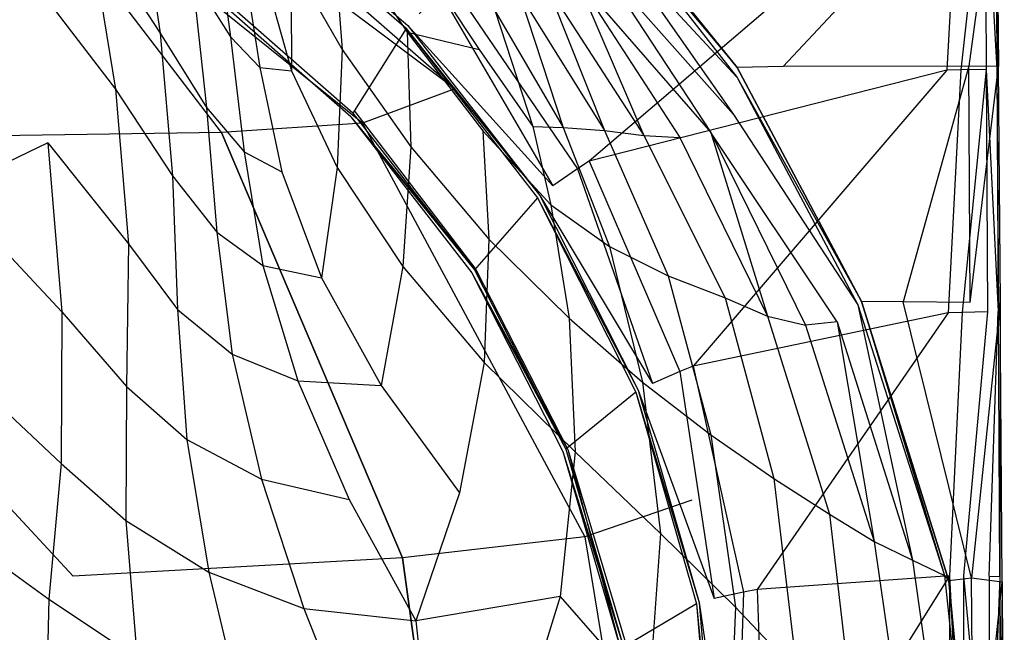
# Model space of a CAD drawing. Extents: x 0 to 0.36, y -0.56 to 0.
# Tile 11 of 24: x 0.227 to 0.36, y -0.304 to -0.221. Entities that reach past the tile are written whole.
import ezdxf

# ---------------------------------------------------------------- set-up
doc = ezdxf.new("R2010")
doc.units = 0
doc.layers.add('L0_WC_N_566010__0___REPLACEMTFO', color=7, linetype='CONTINUOUS')

msp = doc.modelspace()

# ---------------------------------------------------------------- linework, layer by layer
at = {"layer": 'L0_WC_N_566010__0___REPLACEMTFO', "color": 8}
for points, invisible_edges in [([(0.285907, -0.230606, 0.269248), (0.239021, -0.189727, 0.265592), (0.234331, -0.192012, 0.248522), (0.285907, -0.230606, 0.269248)], 14), ([(0.234331, -0.192012, 0.248522), (0.221685, -0.193681, 0.233944), (0.273474, -0.235253, 0.240086), (0.234331, -0.192012, 0.248522)], 14), ([(0.285907, -0.230606, 0.269248), (0.234331, -0.192012, 0.248522), (0.273474, -0.235253, 0.240086), (0.285907, -0.230606, 0.269248)], 14), ([(0.25446, -0.236485, 0.212527), (0.221685, -0.193681, 0.233944), (0.221688, -0.236972, 0.192551), (0.25446, -0.236485, 0.212527)], 14), ([(0.273474, -0.235253, 0.240086), (0.221685, -0.193681, 0.233944), (0.25446, -0.236485, 0.212527), (0.273474, -0.235253, 0.240086)], 14), ([(0.304025, -0.240383, 0.354705), (0.352002, -0.199424, 0.354705), (0.285286, -0.216292, 0.354705), (0.304025, -0.240383, 0.354705)], 13), ([(0.352002, -0.199424, 0.354705), (0.304025, -0.240383, 0.354705), (0.352204, -0.228084, 0.354705), (0.352002, -0.199424, 0.354705)], 14), ([(0.352204, -0.228084, 0.354705), (0.353893, -0.199409, 0.354705), (0.352002, -0.199424, 0.354705), (0.352204, -0.228084, 0.354705)], 13), ([(0.353893, -0.199409, 0.354705), (0.352204, -0.228084, 0.354705), (0.354095, -0.228071, 0.354705), (0.353893, -0.199409, 0.354705)], 14), ([(0.354095, -0.228071, 0.354705), (0.357324, -0.199433, 0.353282), (0.353893, -0.199409, 0.354705), (0.354095, -0.228071, 0.354705)], 13), ([(0.357324, -0.199433, 0.353282), (0.354095, -0.228071, 0.354705), (0.357527, -0.228025, 0.353282), (0.357324, -0.199433, 0.353282)], 14), ([(0.358914, -0.200347, 0.310791), (0.355172, -0.22757, 0.310534), (0.355049, -0.201016, 0.310554), (0.358914, -0.200347, 0.310791)], 14), ([(0.359162, -0.227619, 0.310746), (0.355172, -0.22757, 0.310534), (0.358914, -0.200347, 0.310791), (0.359162, -0.227619, 0.310746)], 14), ([(0.358963, -0.227992, 0.349846), (0.357324, -0.199433, 0.353282), (0.357527, -0.228025, 0.353282), (0.358963, -0.227992, 0.349846)], 13), ([(0.357324, -0.199433, 0.353282), (0.358963, -0.227992, 0.349846), (0.358756, -0.199473, 0.349846), (0.357324, -0.199433, 0.353282)], 14), ([(0.35898, -0.227961, 0.346608), (0.358756, -0.199473, 0.349846), (0.358963, -0.227992, 0.349846), (0.35898, -0.227961, 0.346608)], 13), ([(0.358756, -0.199473, 0.349846), (0.35898, -0.227961, 0.346608), (0.358769, -0.199545, 0.346609), (0.358756, -0.199473, 0.349846)], 14), ([(0.358769, -0.199545, 0.346609), (0.35898, -0.227961, 0.346608), (0.359144, -0.227655, 0.314694), (0.358769, -0.199545, 0.346609)], 14), ([(0.358769, -0.199545, 0.346609), (0.359144, -0.227655, 0.314694), (0.358899, -0.200259, 0.314735), (0.358769, -0.199545, 0.346609)], 14), ([(0.359162, -0.227619, 0.310746), (0.358899, -0.200259, 0.314735), (0.359144, -0.227655, 0.314694), (0.359162, -0.227619, 0.310746)], 13), ([(0.358899, -0.200259, 0.314735), (0.359162, -0.227619, 0.310746), (0.358914, -0.200347, 0.310791), (0.358899, -0.200259, 0.314735)], 14), ([(0.355049, -0.201016, 0.310554), (0.33017, -0.227615, 0.31025), (0.314892, -0.207363, 0.310591), (0.355049, -0.201016, 0.310554)], 14), ([(0.355172, -0.22757, 0.310534), (0.33017, -0.227615, 0.31025), (0.355049, -0.201016, 0.310554), (0.355172, -0.22757, 0.310534)], 14), ([(0.243158, -0.202345, 0.045555), (0.246173, -0.223102, 0.053877), (0.236459, -0.208127, 0.03373), (0.243158, -0.202345, 0.045555)], 14), ([(0.243158, -0.202345, 0.045555), (0.250475, -0.21538, 0.065673), (0.246173, -0.223102, 0.053877), (0.243158, -0.202345, 0.045555)], 14), ([(0.257861, -0.203895, 0.346642), (0.252367, -0.216533, 0.267442), (0.272164, -0.233893, 0.269285), (0.257861, -0.203895, 0.346642)], 14), ([(0.279329, -0.222497, 0.346693), (0.258051, -0.203454, 0.349428), (0.257861, -0.203895, 0.346642), (0.279329, -0.222497, 0.346693)], 13), ([(0.279329, -0.222497, 0.346693), (0.257861, -0.203895, 0.346642), (0.272164, -0.233893, 0.269285), (0.279329, -0.222497, 0.346693)], 14), ([(0.258051, -0.203454, 0.349428), (0.279329, -0.222497, 0.346693), (0.279572, -0.222106, 0.349424), (0.258051, -0.203454, 0.349428)], 14), ([(0.281075, -0.220504, 0.353159), (0.258051, -0.203454, 0.349428), (0.279572, -0.222106, 0.349424), (0.281075, -0.220504, 0.353159)], 13), ([(0.236459, -0.208127, 0.03373), (0.240168, -0.230645, 0.041282), (0.227039, -0.213533, 0.021742), (0.236459, -0.208127, 0.03373)], 14), ([(0.236459, -0.208127, 0.03373), (0.246173, -0.223102, 0.053877), (0.240168, -0.230645, 0.041282), (0.236459, -0.208127, 0.03373)], 14), ([(0.25345, -0.20742, 0.076746), (0.255642, -0.223616, 0.08672), (0.250475, -0.21538, 0.065673), (0.25345, -0.20742, 0.076746)], 14), ([(0.25345, -0.20742, 0.076746), (0.257379, -0.213645, 0.097098), (0.255642, -0.223616, 0.08672), (0.25345, -0.20742, 0.076746)], 14), ([(0.269416, -0.207971, 0.166128), (0.270703, -0.225337, 0.154148), (0.263808, -0.21327, 0.140699), (0.269416, -0.207971, 0.166128)], 14), ([(0.269416, -0.207971, 0.166128), (0.279463, -0.223003, 0.177999), (0.270703, -0.225337, 0.154148), (0.269416, -0.207971, 0.166128)], 14), ([(0.269416, -0.207971, 0.166128), (0.27863, -0.209325, 0.191755), (0.279463, -0.223003, 0.177999), (0.269416, -0.207971, 0.166128)], 14), ([(0.323964, -0.227726, 0.310023), (0.308329, -0.208384, 0.310492), (0.314892, -0.207363, 0.310591), (0.323964, -0.227726, 0.310023)], 14), ([(0.33017, -0.227615, 0.31025), (0.323964, -0.227726, 0.310023), (0.314892, -0.207363, 0.310591), (0.33017, -0.227615, 0.31025)], 14), ([(0.27863, -0.209325, 0.191755), (0.289167, -0.225309, 0.198267), (0.279463, -0.223003, 0.177999), (0.27863, -0.209325, 0.191755)], 14), ([(0.27863, -0.209325, 0.191755), (0.291352, -0.220177, 0.211577), (0.289167, -0.225309, 0.198267), (0.27863, -0.209325, 0.191755)], 14), ([(0.308185, -0.208905, 0.307274), (0.32398, -0.229107, 0.306467), (0.307834, -0.211728, 0.292475), (0.308185, -0.208905, 0.307274)], 14), ([(0.308329, -0.208384, 0.310492), (0.323964, -0.227726, 0.310023), (0.308185, -0.208905, 0.307274), (0.308329, -0.208384, 0.310492)], 14), ([(0.308185, -0.208905, 0.307274), (0.323964, -0.227726, 0.310023), (0.32398, -0.229107, 0.306467), (0.308185, -0.208905, 0.307274)], 14), ([(0.307834, -0.211728, 0.292475), (0.323456, -0.234069, 0.291199), (0.305642, -0.213995, 0.276669), (0.307834, -0.211728, 0.292475)], 14), ([(0.307834, -0.211728, 0.292475), (0.32398, -0.229107, 0.306467), (0.323456, -0.234069, 0.291199), (0.307834, -0.211728, 0.292475)], 14), ([(0.231021, -0.237905, 0.028452), (0.217628, -0.244329, 0.016502), (0.227039, -0.213533, 0.021742), (0.231021, -0.237905, 0.028452)], 14), ([(0.227039, -0.213533, 0.021742), (0.240168, -0.230645, 0.041282), (0.231021, -0.237905, 0.028452), (0.227039, -0.213533, 0.021742)], 14), ([(0.257379, -0.213645, 0.097098), (0.259616, -0.227728, 0.10826), (0.255642, -0.223616, 0.08672), (0.257379, -0.213645, 0.097098)], 14), ([(0.257379, -0.213645, 0.097098), (0.26033, -0.215495, 0.118153), (0.259616, -0.227728, 0.10826), (0.257379, -0.213645, 0.097098)], 14), ([(0.263808, -0.21327, 0.140699), (0.263885, -0.228211, 0.130591), (0.26033, -0.215495, 0.118153), (0.263808, -0.21327, 0.140699)], 14), ([(0.263808, -0.21327, 0.140699), (0.270703, -0.225337, 0.154148), (0.263885, -0.228211, 0.130591), (0.263808, -0.21327, 0.140699)], 14), ([(0.305642, -0.213995, 0.276669), (0.320419, -0.236495, 0.274854), (0.302198, -0.215583, 0.260303), (0.305642, -0.213995, 0.276669)], 14), ([(0.305642, -0.213995, 0.276669), (0.323456, -0.234069, 0.291199), (0.320419, -0.236495, 0.274854), (0.305642, -0.213995, 0.276669)], 14), ([(0.250475, -0.21538, 0.065673), (0.252417, -0.233121, 0.075852), (0.246173, -0.223102, 0.053877), (0.250475, -0.21538, 0.065673)], 14), ([(0.250475, -0.21538, 0.065673), (0.255642, -0.223616, 0.08672), (0.252417, -0.233121, 0.075852), (0.250475, -0.21538, 0.065673)], 14), ([(0.252136, -0.217065, 0.264107), (0.252846, -0.215765, 0.259758), (0.272429, -0.233655, 0.261493), (0.252136, -0.217065, 0.264107)], 14), ([(0.26033, -0.215495, 0.118153), (0.263885, -0.228211, 0.130591), (0.259616, -0.227728, 0.10826), (0.26033, -0.215495, 0.118153)], 14), ([(0.302424, -0.241414, 0.354705), (0.285286, -0.216292, 0.354705), (0.283913, -0.217616, 0.354705), (0.302424, -0.241414, 0.354705)], 13), ([(0.285286, -0.216292, 0.354705), (0.302424, -0.241414, 0.354705), (0.304025, -0.240383, 0.354705), (0.285286, -0.216292, 0.354705)], 14), ([(0.302198, -0.215583, 0.260303), (0.311356, -0.236902, 0.241715), (0.29832, -0.216705, 0.243628), (0.302198, -0.215583, 0.260303)], 14), ([(0.302198, -0.215583, 0.260303), (0.320419, -0.236495, 0.274854), (0.316234, -0.237186, 0.258251), (0.302198, -0.215583, 0.260303)], 14), ([(0.302198, -0.215583, 0.260303), (0.316234, -0.237186, 0.258251), (0.311356, -0.236902, 0.241715), (0.302198, -0.215583, 0.260303)], 14), ([(0.252367, -0.216533, 0.267442), (0.252136, -0.217065, 0.264107), (0.271862, -0.234373, 0.266025), (0.252367, -0.216533, 0.267442)], 14), ([(0.271862, -0.234373, 0.266025), (0.252136, -0.217065, 0.264107), (0.272429, -0.233655, 0.261493), (0.271862, -0.234373, 0.266025)], 14), ([(0.272164, -0.233893, 0.269285), (0.252367, -0.216533, 0.267442), (0.271862, -0.234373, 0.266025), (0.272164, -0.233893, 0.269285)], 14), ([(0.2991, -0.243702, 0.353157), (0.283913, -0.217616, 0.354705), (0.281075, -0.220504, 0.353159), (0.2991, -0.243702, 0.353157)], 13), ([(0.283913, -0.217616, 0.354705), (0.2991, -0.243702, 0.353157), (0.302424, -0.241414, 0.354705), (0.283913, -0.217616, 0.354705)], 14), ([(0.29832, -0.216705, 0.243628), (0.30608, -0.236229, 0.225835), (0.294616, -0.217872, 0.227123), (0.29832, -0.216705, 0.243628)], 14), ([(0.29832, -0.216705, 0.243628), (0.311356, -0.236902, 0.241715), (0.30608, -0.236229, 0.225835), (0.29832, -0.216705, 0.243628)], 14), ([(0.294616, -0.217872, 0.227123), (0.300513, -0.235837, 0.211969), (0.291352, -0.220177, 0.211577), (0.294616, -0.217872, 0.227123)], 14), ([(0.294616, -0.217872, 0.227123), (0.30608, -0.236229, 0.225835), (0.300513, -0.235837, 0.211969), (0.294616, -0.217872, 0.227123)], 14), ([(0.291352, -0.220177, 0.211577), (0.296421, -0.235692, 0.202306), (0.289167, -0.225309, 0.198267), (0.291352, -0.220177, 0.211577)], 14), ([(0.291352, -0.220177, 0.211577), (0.300513, -0.235837, 0.211969), (0.296421, -0.235692, 0.202306), (0.291352, -0.220177, 0.211577)], 14), ([(0.279572, -0.222106, 0.349424), (0.2991, -0.243702, 0.353157), (0.281075, -0.220504, 0.353159), (0.279572, -0.222106, 0.349424)], 14), ([(0.279329, -0.222497, 0.346693), (0.272164, -0.233893, 0.269285), (0.297059, -0.245313, 0.346755), (0.279329, -0.222497, 0.346693)], 14), ([(0.279329, -0.222497, 0.346693), (0.297344, -0.244981, 0.349419), (0.279572, -0.222106, 0.349424), (0.279329, -0.222497, 0.346693)], 14), ([(0.297344, -0.244981, 0.349419), (0.279329, -0.222497, 0.346693), (0.297059, -0.245313, 0.346755), (0.297344, -0.244981, 0.349419)], 13), ([(0.2991, -0.243702, 0.353157), (0.279572, -0.222106, 0.349424), (0.297344, -0.244981, 0.349419), (0.2991, -0.243702, 0.353157)], 13), ([(0.246173, -0.223102, 0.053877), (0.247862, -0.242365, 0.064317), (0.240168, -0.230645, 0.041282), (0.246173, -0.223102, 0.053877)], 14), ([(0.246173, -0.223102, 0.053877), (0.252417, -0.233121, 0.075852), (0.247862, -0.242365, 0.064317), (0.246173, -0.223102, 0.053877)], 14), ([(0.255642, -0.223616, 0.08672), (0.257484, -0.239109, 0.098164), (0.252417, -0.233121, 0.075852), (0.255642, -0.223616, 0.08672)], 14), ([(0.255642, -0.223616, 0.08672), (0.259616, -0.227728, 0.10826), (0.257484, -0.239109, 0.098164), (0.255642, -0.223616, 0.08672)], 14), ([(0.279463, -0.223003, 0.177999), (0.279972, -0.238451, 0.166636), (0.270703, -0.225337, 0.154148), (0.279463, -0.223003, 0.177999)], 14), ([(0.279463, -0.223003, 0.177999), (0.289167, -0.225309, 0.198267), (0.289659, -0.236298, 0.187772), (0.279463, -0.223003, 0.177999)], 14), ([(0.279463, -0.223003, 0.177999), (0.289659, -0.236298, 0.187772), (0.279972, -0.238451, 0.166636), (0.279463, -0.223003, 0.177999)], 14), ([(0.270703, -0.225337, 0.154148), (0.270057, -0.241243, 0.143751), (0.263885, -0.228211, 0.130591), (0.270703, -0.225337, 0.154148)], 14), ([(0.270703, -0.225337, 0.154148), (0.279972, -0.238451, 0.166636), (0.270057, -0.241243, 0.143751), (0.270703, -0.225337, 0.154148)], 14), ([(0.289167, -0.225309, 0.198267), (0.296421, -0.235692, 0.202306), (0.289659, -0.236298, 0.187772), (0.289167, -0.225309, 0.198267)], 14), ([(0.259616, -0.227728, 0.10826), (0.262576, -0.241798, 0.120801), (0.257484, -0.239109, 0.098164), (0.259616, -0.227728, 0.10826)], 14), ([(0.259616, -0.227728, 0.10826), (0.263885, -0.228211, 0.130591), (0.262576, -0.241798, 0.120801), (0.259616, -0.227728, 0.10826)], 14), ([(0.263885, -0.228211, 0.130591), (0.270057, -0.241243, 0.143751), (0.262576, -0.241798, 0.120801), (0.263885, -0.228211, 0.130591)], 14), ([(0.318011, -0.267993, 0.354705), (0.352204, -0.228084, 0.354705), (0.304025, -0.240383, 0.354705), (0.318011, -0.267993, 0.354705)], 13), ([(0.352204, -0.228084, 0.354705), (0.318011, -0.267993, 0.354705), (0.352394, -0.260784, 0.354705), (0.352204, -0.228084, 0.354705)], 14), ([(0.340719, -0.259273, 0.309868), (0.323964, -0.227726, 0.310023), (0.33017, -0.227615, 0.31025), (0.340719, -0.259273, 0.309868)], 14), ([(0.323964, -0.227726, 0.310023), (0.340719, -0.259273, 0.309868), (0.32398, -0.229107, 0.306467), (0.323964, -0.227726, 0.310023)], 14), ([(0.355172, -0.22757, 0.310534), (0.346325, -0.259321, 0.310192), (0.33017, -0.227615, 0.31025), (0.355172, -0.22757, 0.310534)], 14), ([(0.346325, -0.259321, 0.310192), (0.340719, -0.259273, 0.309868), (0.33017, -0.227615, 0.31025), (0.346325, -0.259321, 0.310192)], 14), ([(0.355343, -0.259426, 0.310508), (0.346325, -0.259321, 0.310192), (0.355172, -0.22757, 0.310534), (0.355343, -0.259426, 0.310508)], 14), ([(0.352394, -0.260784, 0.354705), (0.354095, -0.228071, 0.354705), (0.352204, -0.228084, 0.354705), (0.352394, -0.260784, 0.354705)], 13), ([(0.354095, -0.228071, 0.354705), (0.352394, -0.260784, 0.354705), (0.354286, -0.260773, 0.354705), (0.354095, -0.228071, 0.354705)], 14), ([(0.354286, -0.260773, 0.354705), (0.357527, -0.228025, 0.353282), (0.354095, -0.228071, 0.354705), (0.354286, -0.260773, 0.354705)], 13), ([(0.357527, -0.228025, 0.353282), (0.354286, -0.260773, 0.354705), (0.357719, -0.26069, 0.353282), (0.357527, -0.228025, 0.353282)], 14), ([(0.359162, -0.227619, 0.310746), (0.355343, -0.259426, 0.310508), (0.355172, -0.22757, 0.310534), (0.359162, -0.227619, 0.310746)], 13), ([(0.355343, -0.259426, 0.310508), (0.359162, -0.227619, 0.310746), (0.359394, -0.259455, 0.310704), (0.355343, -0.259426, 0.310508)], 14), ([(0.357527, -0.228025, 0.353282), (0.359161, -0.260619, 0.349846), (0.358963, -0.227992, 0.349846), (0.357527, -0.228025, 0.353282)], 14), ([(0.359161, -0.260619, 0.349846), (0.357527, -0.228025, 0.353282), (0.357719, -0.26069, 0.353282), (0.359161, -0.260619, 0.349846)], 13), ([(0.358963, -0.227992, 0.349846), (0.359182, -0.26052, 0.34661), (0.35898, -0.227961, 0.346608), (0.358963, -0.227992, 0.349846)], 14), ([(0.359182, -0.26052, 0.34661), (0.358963, -0.227992, 0.349846), (0.359161, -0.260619, 0.349846), (0.359182, -0.26052, 0.34661)], 13), ([(0.359144, -0.227655, 0.314694), (0.35898, -0.227961, 0.346608), (0.359393, -0.259551, 0.314684), (0.359144, -0.227655, 0.314694)], 14), ([(0.35898, -0.227961, 0.346608), (0.359182, -0.26052, 0.34661), (0.359393, -0.259551, 0.314684), (0.35898, -0.227961, 0.346608)], 14), ([(0.359144, -0.227655, 0.314694), (0.359394, -0.259455, 0.310704), (0.359162, -0.227619, 0.310746), (0.359144, -0.227655, 0.314694)], 14), ([(0.359394, -0.259455, 0.310704), (0.359144, -0.227655, 0.314694), (0.359393, -0.259551, 0.314684), (0.359394, -0.259455, 0.310704)], 13), ([(0.32398, -0.229107, 0.306467), (0.340203, -0.259746, 0.306291), (0.323456, -0.234069, 0.291199), (0.32398, -0.229107, 0.306467)], 14), ([(0.32398, -0.229107, 0.306467), (0.340719, -0.259273, 0.309868), (0.340203, -0.259746, 0.306291), (0.32398, -0.229107, 0.306467)], 14), ([(0.240168, -0.230645, 0.041282), (0.2419, -0.251529, 0.051939), (0.231021, -0.237905, 0.028452), (0.240168, -0.230645, 0.041282)], 14), ([(0.240168, -0.230645, 0.041282), (0.247862, -0.242365, 0.064317), (0.2419, -0.251529, 0.051939), (0.240168, -0.230645, 0.041282)], 14), ([(0.285907, -0.230606, 0.269248), (0.273474, -0.235253, 0.240086), (0.317869, -0.286031, 0.274205), (0.285907, -0.230606, 0.269248)], 14), ([(0.252417, -0.233121, 0.075852), (0.253817, -0.249918, 0.087762), (0.247862, -0.242365, 0.064317), (0.252417, -0.233121, 0.075852)], 14), ([(0.252417, -0.233121, 0.075852), (0.257484, -0.239109, 0.098164), (0.253817, -0.249918, 0.087762), (0.252417, -0.233121, 0.075852)], 14), ([(0.272429, -0.233655, 0.261493), (0.288737, -0.254977, 0.26356), (0.271862, -0.234373, 0.266025), (0.272429, -0.233655, 0.261493)], 14), ([(0.271862, -0.234373, 0.266025), (0.28855, -0.25501, 0.271416), (0.272164, -0.233893, 0.269285), (0.271862, -0.234373, 0.266025)], 14), ([(0.28855, -0.25501, 0.271416), (0.271862, -0.234373, 0.266025), (0.288192, -0.255418, 0.268243), (0.28855, -0.25501, 0.271416)], 13), ([(0.271862, -0.234373, 0.266025), (0.288737, -0.254977, 0.26356), (0.288192, -0.255418, 0.268243), (0.271862, -0.234373, 0.266025)], 14), ([(0.272164, -0.233893, 0.269285), (0.28855, -0.25501, 0.271416), (0.297059, -0.245313, 0.346755), (0.272164, -0.233893, 0.269285)], 14), ([(0.337422, -0.262035, 0.290105), (0.320419, -0.236495, 0.274854), (0.323456, -0.234069, 0.291199), (0.337422, -0.262035, 0.290105)], 14), ([(0.323456, -0.234069, 0.291199), (0.340203, -0.259746, 0.306291), (0.337422, -0.262035, 0.290105), (0.323456, -0.234069, 0.291199)], 14), ([(0.273474, -0.235253, 0.240086), (0.25446, -0.236485, 0.212527), (0.303418, -0.290973, 0.23538), (0.273474, -0.235253, 0.240086)], 14), ([(0.273474, -0.235253, 0.240086), (0.303418, -0.290973, 0.23538), (0.317869, -0.286031, 0.274205), (0.273474, -0.235253, 0.240086)], 14), ([(0.296421, -0.235692, 0.202306), (0.298834, -0.24624, 0.19701), (0.289659, -0.236298, 0.187772), (0.296421, -0.235692, 0.202306)], 14), ([(0.296421, -0.235692, 0.202306), (0.300513, -0.235837, 0.211969), (0.298834, -0.24624, 0.19701), (0.296421, -0.235692, 0.202306)], 14), ([(0.300513, -0.235837, 0.211969), (0.306762, -0.251855, 0.208632), (0.298834, -0.24624, 0.19701), (0.300513, -0.235837, 0.211969)], 14), ([(0.300513, -0.235837, 0.211969), (0.30608, -0.236229, 0.225835), (0.306762, -0.251855, 0.208632), (0.300513, -0.235837, 0.211969)], 14), ([(0.30608, -0.236229, 0.225835), (0.311356, -0.236902, 0.241715), (0.314666, -0.2558, 0.22286), (0.30608, -0.236229, 0.225835)], 14), ([(0.30608, -0.236229, 0.225835), (0.314666, -0.2558, 0.22286), (0.306762, -0.251855, 0.208632), (0.30608, -0.236229, 0.225835)], 14), ([(0.179983, -0.237766, 0.186256), (0.234474, -0.296277, 0.174168), (0.221688, -0.236972, 0.192551), (0.179983, -0.237766, 0.186256)], 14), ([(0.25446, -0.236485, 0.212527), (0.221688, -0.236972, 0.192551), (0.234474, -0.296277, 0.174168), (0.25446, -0.236485, 0.212527)], 14), ([(0.278832, -0.293802, 0.198883), (0.25446, -0.236485, 0.212527), (0.234474, -0.296277, 0.174168), (0.278832, -0.293802, 0.198883)], 14), ([(0.25446, -0.236485, 0.212527), (0.278832, -0.293802, 0.198883), (0.303418, -0.290973, 0.23538), (0.25446, -0.236485, 0.212527)], 14), ([(0.289659, -0.236298, 0.187772), (0.290498, -0.250875, 0.178229), (0.279972, -0.238451, 0.166636), (0.289659, -0.236298, 0.187772)], 14), ([(0.289659, -0.236298, 0.187772), (0.298834, -0.24624, 0.19701), (0.290498, -0.250875, 0.178229), (0.289659, -0.236298, 0.187772)], 14), ([(0.311356, -0.236902, 0.241715), (0.322345, -0.25878, 0.238934), (0.314666, -0.2558, 0.22286), (0.311356, -0.236902, 0.241715)], 14), ([(0.311356, -0.236902, 0.241715), (0.316234, -0.237186, 0.258251), (0.322345, -0.25878, 0.238934), (0.311356, -0.236902, 0.241715)], 14), ([(0.320419, -0.236495, 0.274854), (0.328039, -0.26127, 0.255842), (0.316234, -0.237186, 0.258251), (0.320419, -0.236495, 0.274854)], 14), ([(0.316234, -0.237186, 0.258251), (0.328039, -0.26127, 0.255842), (0.322345, -0.25878, 0.238934), (0.316234, -0.237186, 0.258251)], 14), ([(0.320419, -0.236495, 0.274854), (0.333157, -0.262467, 0.272994), (0.328039, -0.26127, 0.255842), (0.320419, -0.236495, 0.274854)], 14), ([(0.320419, -0.236495, 0.274854), (0.337422, -0.262035, 0.290105), (0.333157, -0.262467, 0.272994), (0.320419, -0.236495, 0.274854)], 13), ([(0.234474, -0.296277, 0.174168), (0.179983, -0.237766, 0.186256), (0.179983, -0.297314, 0.165943), (0.234474, -0.296277, 0.174168)], 13), ([(0.231021, -0.237905, 0.028452), (0.232923, -0.260683, 0.038862), (0.217628, -0.244329, 0.016502), (0.231021, -0.237905, 0.028452)], 14), ([(0.231021, -0.237905, 0.028452), (0.2419, -0.251529, 0.051939), (0.232923, -0.260683, 0.038862), (0.231021, -0.237905, 0.028452)], 14), ([(0.279972, -0.238451, 0.166636), (0.278911, -0.254552, 0.156802), (0.270057, -0.241243, 0.143751), (0.279972, -0.238451, 0.166636)], 14), ([(0.279972, -0.238451, 0.166636), (0.290498, -0.250875, 0.178229), (0.278911, -0.254552, 0.156802), (0.279972, -0.238451, 0.166636)], 14), ([(0.257484, -0.239109, 0.098164), (0.260011, -0.254421, 0.111087), (0.253817, -0.249918, 0.087762), (0.257484, -0.239109, 0.098164)], 14), ([(0.257484, -0.239109, 0.098164), (0.262576, -0.241798, 0.120801), (0.260011, -0.254421, 0.111087), (0.257484, -0.239109, 0.098164)], 14), ([(0.270057, -0.241243, 0.143751), (0.267917, -0.256083, 0.134264), (0.262576, -0.241798, 0.120801), (0.270057, -0.241243, 0.143751)], 14), ([(0.270057, -0.241243, 0.143751), (0.278911, -0.254552, 0.156802), (0.267917, -0.256083, 0.134264), (0.270057, -0.241243, 0.143751)], 14), ([(0.312562, -0.270309, 0.353156), (0.302424, -0.241414, 0.354705), (0.2991, -0.243702, 0.353157), (0.312562, -0.270309, 0.353156)], 13), ([(0.316245, -0.268698, 0.354705), (0.304025, -0.240383, 0.354705), (0.302424, -0.241414, 0.354705), (0.316245, -0.268698, 0.354705)], 13), ([(0.302424, -0.241414, 0.354705), (0.312562, -0.270309, 0.353156), (0.316245, -0.268698, 0.354705), (0.302424, -0.241414, 0.354705)], 14), ([(0.304025, -0.240383, 0.354705), (0.316245, -0.268698, 0.354705), (0.318011, -0.267993, 0.354705), (0.304025, -0.240383, 0.354705)], 14), ([(0.247862, -0.242365, 0.064317), (0.248498, -0.260368, 0.076963), (0.2419, -0.251529, 0.051939), (0.247862, -0.242365, 0.064317)], 14), ([(0.247862, -0.242365, 0.064317), (0.253817, -0.249918, 0.087762), (0.248498, -0.260368, 0.076963), (0.247862, -0.242365, 0.064317)], 14), ([(0.262576, -0.241798, 0.120801), (0.267917, -0.256083, 0.134264), (0.260011, -0.254421, 0.111087), (0.262576, -0.241798, 0.120801)], 14), ([(0.297344, -0.244981, 0.349419), (0.312562, -0.270309, 0.353156), (0.2991, -0.243702, 0.353157), (0.297344, -0.244981, 0.349419)], 14), ([(0.217628, -0.244329, 0.016502), (0.232923, -0.260683, 0.038862), (0.219734, -0.268776, 0.027107), (0.217628, -0.244329, 0.016502)], 14), ([(0.297059, -0.245313, 0.346755), (0.28855, -0.25501, 0.271416), (0.310303, -0.271491, 0.346827), (0.297059, -0.245313, 0.346755)], 14), ([(0.297059, -0.245313, 0.346755), (0.310619, -0.271226, 0.349415), (0.297344, -0.244981, 0.349419), (0.297059, -0.245313, 0.346755)], 14), ([(0.310619, -0.271226, 0.349415), (0.297059, -0.245313, 0.346755), (0.310303, -0.271491, 0.346827), (0.310619, -0.271226, 0.349415)], 13), ([(0.312562, -0.270309, 0.353156), (0.297344, -0.244981, 0.349419), (0.310619, -0.271226, 0.349415), (0.312562, -0.270309, 0.353156)], 13), ([(0.298834, -0.24624, 0.19701), (0.301321, -0.261523, 0.189858), (0.290498, -0.250875, 0.178229), (0.298834, -0.24624, 0.19701)], 14), ([(0.298834, -0.24624, 0.19701), (0.306762, -0.251855, 0.208632), (0.301321, -0.261523, 0.189858), (0.298834, -0.24624, 0.19701)], 14), ([(0.253817, -0.249918, 0.087762), (0.255909, -0.266396, 0.101278), (0.248498, -0.260368, 0.076963), (0.253817, -0.249918, 0.087762)], 14), ([(0.253817, -0.249918, 0.087762), (0.260011, -0.254421, 0.111087), (0.255909, -0.266396, 0.101278), (0.253817, -0.249918, 0.087762)], 14), ([(0.2419, -0.251529, 0.051939), (0.241665, -0.270717, 0.065598), (0.232923, -0.260683, 0.038862), (0.2419, -0.251529, 0.051939)], 14), ([(0.2419, -0.251529, 0.051939), (0.248498, -0.260368, 0.076963), (0.241665, -0.270717, 0.065598), (0.2419, -0.251529, 0.051939)], 14), ([(0.290498, -0.250875, 0.178229), (0.289839, -0.267504, 0.169535), (0.278911, -0.254552, 0.156802), (0.290498, -0.250875, 0.178229)], 14), ([(0.290498, -0.250875, 0.178229), (0.301321, -0.261523, 0.189858), (0.289839, -0.267504, 0.169535), (0.290498, -0.250875, 0.178229)], 14), ([(0.306762, -0.251855, 0.208632), (0.311202, -0.270128, 0.203275), (0.301321, -0.261523, 0.189858), (0.306762, -0.251855, 0.208632)], 14), ([(0.306762, -0.251855, 0.208632), (0.314666, -0.2558, 0.22286), (0.311202, -0.270128, 0.203275), (0.306762, -0.251855, 0.208632)], 14), ([(0.260011, -0.254421, 0.111087), (0.264718, -0.269972, 0.125132), (0.255909, -0.266396, 0.101278), (0.260011, -0.254421, 0.111087)], 14), ([(0.260011, -0.254421, 0.111087), (0.267917, -0.256083, 0.134264), (0.264718, -0.269972, 0.125132), (0.260011, -0.254421, 0.111087)], 14), ([(0.278911, -0.254552, 0.156802), (0.275972, -0.27058, 0.148133), (0.267917, -0.256083, 0.134264), (0.278911, -0.254552, 0.156802)], 14), ([(0.278911, -0.254552, 0.156802), (0.289839, -0.267504, 0.169535), (0.275972, -0.27058, 0.148133), (0.278911, -0.254552, 0.156802)], 14), ([(0.267917, -0.256083, 0.134264), (0.275972, -0.27058, 0.148133), (0.264718, -0.269972, 0.125132), (0.267917, -0.256083, 0.134264)], 14), ([(0.288737, -0.254977, 0.26356), (0.301129, -0.279218, 0.26591), (0.288192, -0.255418, 0.268243), (0.288737, -0.254977, 0.26356)], 14), ([(0.288192, -0.255418, 0.268243), (0.300868, -0.27918, 0.273636), (0.28855, -0.25501, 0.271416), (0.288192, -0.255418, 0.268243)], 14), ([(0.300868, -0.27918, 0.273636), (0.288192, -0.255418, 0.268243), (0.30047, -0.279504, 0.270554), (0.300868, -0.27918, 0.273636)], 13), ([(0.288192, -0.255418, 0.268243), (0.301129, -0.279218, 0.26591), (0.30047, -0.279504, 0.270554), (0.288192, -0.255418, 0.268243)], 14), ([(0.28855, -0.25501, 0.271416), (0.300868, -0.27918, 0.273636), (0.310303, -0.271491, 0.346827), (0.28855, -0.25501, 0.271416)], 14), ([(0.314666, -0.2558, 0.22286), (0.320411, -0.277235, 0.218632), (0.311202, -0.270128, 0.203275), (0.314666, -0.2558, 0.22286)], 14), ([(0.314666, -0.2558, 0.22286), (0.322345, -0.25878, 0.238934), (0.320411, -0.277235, 0.218632), (0.314666, -0.2558, 0.22286)], 14), ([(0.322345, -0.25878, 0.238934), (0.328917, -0.283142, 0.235452), (0.320411, -0.277235, 0.218632), (0.322345, -0.25878, 0.238934)], 14), ([(0.322345, -0.25878, 0.238934), (0.328039, -0.26127, 0.255842), (0.328917, -0.283142, 0.235452), (0.322345, -0.25878, 0.238934)], 14), ([(0.340203, -0.259746, 0.306291), (0.347576, -0.294145, 0.289282), (0.337422, -0.262035, 0.290105), (0.340203, -0.259746, 0.306291)], 14), ([(0.340719, -0.259273, 0.309868), (0.351918, -0.296178, 0.30695), (0.340203, -0.259746, 0.306291), (0.340719, -0.259273, 0.309868)], 14), ([(0.340203, -0.259746, 0.306291), (0.351918, -0.296178, 0.30695), (0.347576, -0.294145, 0.289282), (0.340203, -0.259746, 0.306291)], 14), ([(0.340719, -0.259273, 0.309868), (0.352504, -0.296902, 0.31033), (0.351918, -0.296178, 0.30695), (0.340719, -0.259273, 0.309868)], 14), ([(0.352504, -0.296902, 0.31033), (0.340719, -0.259273, 0.309868), (0.346325, -0.259321, 0.310192), (0.352504, -0.296902, 0.31033)], 14), ([(0.355529, -0.296576, 0.310479), (0.346325, -0.259321, 0.310192), (0.355343, -0.259426, 0.310508), (0.355529, -0.296576, 0.310479)], 14), ([(0.355529, -0.296576, 0.310479), (0.352504, -0.296902, 0.31033), (0.346325, -0.259321, 0.310192), (0.355529, -0.296576, 0.310479)], 14), ([(0.359394, -0.259455, 0.310704), (0.355529, -0.296576, 0.310479), (0.355343, -0.259426, 0.310508), (0.359394, -0.259455, 0.310704)], 14), ([(0.359659, -0.297097, 0.310641), (0.355529, -0.296576, 0.310479), (0.359394, -0.259455, 0.310704), (0.359659, -0.297097, 0.310641)], 14), ([(0.359393, -0.259551, 0.314684), (0.359182, -0.26052, 0.34661), (0.359386, -0.296404, 0.346609), (0.359393, -0.259551, 0.314684)], 14), ([(0.359393, -0.259551, 0.314684), (0.359386, -0.296404, 0.346609), (0.359663, -0.297032, 0.314642), (0.359393, -0.259551, 0.314684)], 14), ([(0.359663, -0.297032, 0.314642), (0.359394, -0.259455, 0.310704), (0.359393, -0.259551, 0.314684), (0.359663, -0.297032, 0.314642)], 14), ([(0.359394, -0.259455, 0.310704), (0.359663, -0.297032, 0.314642), (0.359659, -0.297097, 0.310641), (0.359394, -0.259455, 0.310704)], 13), ([(0.232923, -0.260683, 0.038862), (0.23282, -0.281098, 0.053782), (0.219734, -0.268776, 0.027107), (0.232923, -0.260683, 0.038862)], 14), ([(0.232923, -0.260683, 0.038862), (0.241665, -0.270717, 0.065598), (0.23282, -0.281098, 0.053782), (0.232923, -0.260683, 0.038862)], 14), ([(0.248498, -0.260368, 0.076963), (0.249768, -0.277852, 0.091418), (0.241665, -0.270717, 0.065598), (0.248498, -0.260368, 0.076963)], 14), ([(0.248498, -0.260368, 0.076963), (0.255909, -0.266396, 0.101278), (0.249768, -0.277852, 0.091418), (0.248498, -0.260368, 0.076963)], 14), ([(0.326659, -0.298071, 0.354705), (0.352394, -0.260784, 0.354705), (0.318011, -0.267993, 0.354705), (0.326659, -0.298071, 0.354705)], 13), ([(0.352394, -0.260784, 0.354705), (0.326659, -0.298071, 0.354705), (0.352581, -0.296263, 0.354705), (0.352394, -0.260784, 0.354705)], 14), ([(0.328039, -0.26127, 0.255842), (0.333157, -0.262467, 0.272994), (0.336415, -0.287938, 0.253124), (0.328039, -0.26127, 0.255842)], 14), ([(0.328039, -0.26127, 0.255842), (0.336415, -0.287938, 0.253124), (0.328917, -0.283142, 0.235452), (0.328039, -0.26127, 0.255842)], 14), ([(0.352581, -0.296263, 0.354705), (0.354286, -0.260773, 0.354705), (0.352394, -0.260784, 0.354705), (0.352581, -0.296263, 0.354705)], 13), ([(0.354286, -0.260773, 0.354705), (0.352581, -0.296263, 0.354705), (0.354472, -0.296258, 0.354705), (0.354286, -0.260773, 0.354705)], 14), ([(0.354472, -0.296258, 0.354705), (0.357719, -0.26069, 0.353282), (0.354286, -0.260773, 0.354705), (0.354472, -0.296258, 0.354705)], 13), ([(0.357719, -0.26069, 0.353282), (0.354472, -0.296258, 0.354705), (0.357909, -0.296297, 0.353282), (0.357719, -0.26069, 0.353282)], 14), ([(0.357909, -0.296297, 0.353282), (0.359161, -0.260619, 0.349846), (0.357719, -0.26069, 0.353282), (0.357909, -0.296297, 0.353282)], 14), ([(0.359161, -0.260619, 0.349846), (0.357909, -0.296297, 0.353282), (0.359357, -0.29634, 0.349846), (0.359161, -0.260619, 0.349846)], 13), ([(0.359357, -0.29634, 0.349846), (0.359182, -0.26052, 0.34661), (0.359161, -0.260619, 0.349846), (0.359357, -0.29634, 0.349846)], 14), ([(0.359182, -0.26052, 0.34661), (0.359357, -0.29634, 0.349846), (0.359386, -0.296404, 0.346609), (0.359182, -0.26052, 0.34661)], 13), ([(0.301321, -0.261523, 0.189858), (0.302139, -0.279515, 0.182259), (0.289839, -0.267504, 0.169535), (0.301321, -0.261523, 0.189858)], 14), ([(0.301321, -0.261523, 0.189858), (0.311202, -0.270128, 0.203275), (0.302139, -0.279515, 0.182259), (0.301321, -0.261523, 0.189858)], 14), ([(0.337422, -0.262035, 0.290105), (0.342409, -0.291605, 0.271156), (0.333157, -0.262467, 0.272994), (0.337422, -0.262035, 0.290105)], 14), ([(0.333157, -0.262467, 0.272994), (0.342409, -0.291605, 0.271156), (0.336415, -0.287938, 0.253124), (0.333157, -0.262467, 0.272994)], 14), ([(0.337422, -0.262035, 0.290105), (0.347576, -0.294145, 0.289282), (0.342409, -0.291605, 0.271156), (0.337422, -0.262035, 0.290105)], 14), ([(0.255909, -0.266396, 0.101278), (0.25983, -0.283196, 0.116147), (0.249768, -0.277852, 0.091418), (0.255909, -0.266396, 0.101278)], 14), ([(0.255909, -0.266396, 0.101278), (0.264718, -0.269972, 0.125132), (0.25983, -0.283196, 0.116147), (0.255909, -0.266396, 0.101278)], 14), ([(0.289839, -0.267504, 0.169535), (0.286525, -0.285068, 0.162076), (0.275972, -0.27058, 0.148133), (0.289839, -0.267504, 0.169535)], 14), ([(0.289839, -0.267504, 0.169535), (0.302139, -0.279515, 0.182259), (0.286525, -0.285068, 0.162076), (0.289839, -0.267504, 0.169535)], 14), ([(0.324791, -0.298423, 0.354705), (0.318011, -0.267993, 0.354705), (0.316245, -0.268698, 0.354705), (0.324791, -0.298423, 0.354705)], 13), ([(0.318011, -0.267993, 0.354705), (0.324791, -0.298423, 0.354705), (0.326659, -0.298071, 0.354705), (0.318011, -0.267993, 0.354705)], 14), ([(0.219734, -0.268776, 0.027107), (0.23282, -0.281098, 0.053782), (0.219266, -0.290802, 0.042889), (0.219734, -0.268776, 0.027107)], 14), ([(0.320879, -0.299296, 0.353155), (0.316245, -0.268698, 0.354705), (0.312562, -0.270309, 0.353156), (0.320879, -0.299296, 0.353155)], 13), ([(0.316245, -0.268698, 0.354705), (0.320879, -0.299296, 0.353155), (0.324791, -0.298423, 0.354705), (0.316245, -0.268698, 0.354705)], 14), ([(0.241665, -0.270717, 0.065598), (0.241564, -0.288809, 0.081509), (0.23282, -0.281098, 0.053782), (0.241665, -0.270717, 0.065598)], 14), ([(0.241665, -0.270717, 0.065598), (0.249768, -0.277852, 0.091418), (0.241564, -0.288809, 0.081509), (0.241665, -0.270717, 0.065598)], 14), ([(0.264718, -0.269972, 0.125132), (0.271667, -0.285949, 0.140075), (0.25983, -0.283196, 0.116147), (0.264718, -0.269972, 0.125132)], 14), ([(0.264718, -0.269972, 0.125132), (0.275972, -0.27058, 0.148133), (0.271667, -0.285949, 0.140075), (0.264718, -0.269972, 0.125132)], 14), ([(0.275972, -0.27058, 0.148133), (0.286525, -0.285068, 0.162076), (0.271667, -0.285949, 0.140075), (0.275972, -0.27058, 0.148133)], 14), ([(0.311202, -0.270128, 0.203275), (0.313604, -0.290521, 0.19688), (0.302139, -0.279515, 0.182259), (0.311202, -0.270128, 0.203275)], 14), ([(0.310619, -0.271226, 0.349415), (0.320879, -0.299296, 0.353155), (0.312562, -0.270309, 0.353156), (0.310619, -0.271226, 0.349415)], 14), ([(0.311202, -0.270128, 0.203275), (0.320411, -0.277235, 0.218632), (0.313604, -0.290521, 0.19688), (0.311202, -0.270128, 0.203275)], 14), ([(0.310303, -0.271491, 0.346827), (0.300868, -0.27918, 0.273636), (0.318482, -0.300011, 0.346906), (0.310303, -0.271491, 0.346827)], 14), ([(0.310303, -0.271491, 0.346827), (0.318817, -0.29982, 0.34941), (0.310619, -0.271226, 0.349415), (0.310303, -0.271491, 0.346827)], 14), ([(0.318817, -0.29982, 0.34941), (0.310303, -0.271491, 0.346827), (0.318482, -0.300011, 0.346906), (0.318817, -0.29982, 0.34941)], 13), ([(0.320879, -0.299296, 0.353155), (0.310619, -0.271226, 0.349415), (0.318817, -0.29982, 0.34941), (0.320879, -0.299296, 0.353155)], 13), ([(0.320411, -0.277235, 0.218632), (0.323712, -0.300444, 0.213521), (0.313604, -0.290521, 0.19688), (0.320411, -0.277235, 0.218632)], 14), ([(0.320411, -0.277235, 0.218632), (0.328917, -0.283142, 0.235452), (0.323712, -0.300444, 0.213521), (0.320411, -0.277235, 0.218632)], 14), ([(0.249768, -0.277852, 0.091418), (0.25272, -0.295745, 0.107371), (0.241564, -0.288809, 0.081509), (0.249768, -0.277852, 0.091418)], 14), ([(0.249768, -0.277852, 0.091418), (0.25983, -0.283196, 0.116147), (0.25272, -0.295745, 0.107371), (0.249768, -0.277852, 0.091418)], 14), ([(0.302139, -0.279515, 0.182259), (0.300081, -0.299036, 0.175074), (0.286525, -0.285068, 0.162076), (0.302139, -0.279515, 0.182259)], 14), ([(0.302139, -0.279515, 0.182259), (0.313604, -0.290521, 0.19688), (0.300081, -0.299036, 0.175074), (0.302139, -0.279515, 0.182259)], 14), ([(0.30047, -0.279504, 0.270554), (0.308644, -0.305842, 0.275861), (0.300868, -0.27918, 0.273636), (0.30047, -0.279504, 0.270554)], 14), ([(0.301129, -0.279218, 0.26591), (0.308229, -0.306088, 0.272868), (0.30047, -0.279504, 0.270554), (0.301129, -0.279218, 0.26591)], 14), ([(0.308644, -0.305842, 0.275861), (0.30047, -0.279504, 0.270554), (0.308229, -0.306088, 0.272868), (0.308644, -0.305842, 0.275861)], 13), ([(0.300868, -0.27918, 0.273636), (0.308644, -0.305842, 0.275861), (0.318482, -0.300011, 0.346906), (0.300868, -0.27918, 0.273636)], 14), ([(0.301129, -0.279218, 0.26591), (0.309175, -0.306149, 0.268521), (0.308229, -0.306088, 0.272868), (0.301129, -0.279218, 0.26591)], 14), ([(0.23282, -0.281098, 0.053782), (0.231197, -0.299373, 0.071669), (0.219266, -0.290802, 0.042889), (0.23282, -0.281098, 0.053782)], 14), ([(0.23282, -0.281098, 0.053782), (0.241564, -0.288809, 0.081509), (0.231197, -0.299373, 0.071669), (0.23282, -0.281098, 0.053782)], 14), ([(0.25983, -0.283196, 0.116147), (0.265531, -0.300623, 0.13229), (0.25272, -0.295745, 0.107371), (0.25983, -0.283196, 0.116147)], 14), ([(0.25983, -0.283196, 0.116147), (0.271667, -0.285949, 0.140075), (0.265531, -0.300623, 0.13229), (0.25983, -0.283196, 0.116147)], 14), ([(0.328917, -0.283142, 0.235452), (0.33203, -0.309195, 0.231567), (0.323712, -0.300444, 0.213521), (0.328917, -0.283142, 0.235452)], 14), ([(0.328917, -0.283142, 0.235452), (0.336415, -0.287938, 0.253124), (0.33203, -0.309195, 0.231567), (0.328917, -0.283142, 0.235452)], 14), ([(0.286525, -0.285068, 0.162076), (0.280638, -0.302311, 0.15562), (0.271667, -0.285949, 0.140075), (0.286525, -0.285068, 0.162076)], 14), ([(0.300081, -0.299036, 0.175074), (0.280638, -0.302311, 0.15562), (0.286525, -0.285068, 0.162076), (0.300081, -0.299036, 0.175074)], 14), ([(0.271667, -0.285949, 0.140075), (0.280638, -0.302311, 0.15562), (0.265531, -0.300623, 0.13229), (0.271667, -0.285949, 0.140075)], 14), ([(0.317869, -0.286031, 0.274205), (0.303418, -0.290973, 0.23538), (0.33295, -0.350247, 0.279948), (0.317869, -0.286031, 0.274205)], 14), ([(0.336415, -0.287938, 0.253124), (0.339726, -0.316648, 0.250256), (0.33203, -0.309195, 0.231567), (0.336415, -0.287938, 0.253124)], 14), ([(0.336415, -0.287938, 0.253124), (0.342409, -0.291605, 0.271156), (0.339726, -0.316648, 0.250256), (0.336415, -0.287938, 0.253124)], 14), ([(0.241564, -0.288809, 0.081509), (0.243085, -0.307279, 0.099026), (0.231197, -0.299373, 0.071669), (0.241564, -0.288809, 0.081509)], 14), ([(0.241564, -0.288809, 0.081509), (0.25272, -0.295745, 0.107371), (0.243085, -0.307279, 0.099026), (0.241564, -0.288809, 0.081509)], 14), ([(0.313604, -0.290521, 0.19688), (0.312029, -0.312618, 0.1908), (0.300081, -0.299036, 0.175074), (0.313604, -0.290521, 0.19688)], 14), ([(0.313604, -0.290521, 0.19688), (0.323712, -0.300444, 0.213521), (0.312029, -0.312618, 0.1908), (0.313604, -0.290521, 0.19688)], 14), ([(0.219266, -0.290802, 0.042889), (0.231197, -0.299373, 0.071669), (0.217719, -0.308762, 0.062848), (0.219266, -0.290802, 0.042889)], 14), ([(0.303418, -0.290973, 0.23538), (0.278832, -0.293802, 0.198883), (0.314159, -0.355858, 0.237754), (0.303418, -0.290973, 0.23538)], 14), ([(0.303418, -0.290973, 0.23538), (0.314159, -0.355858, 0.237754), (0.33295, -0.350247, 0.279948), (0.303418, -0.290973, 0.23538)], 14), ([(0.342409, -0.291605, 0.271156), (0.346931, -0.322843, 0.269293), (0.339726, -0.316648, 0.250256), (0.342409, -0.291605, 0.271156)], 14), ([(0.342409, -0.291605, 0.271156), (0.347576, -0.294145, 0.289282), (0.346931, -0.322843, 0.269293), (0.342409, -0.291605, 0.271156)], 14), ([(0.278832, -0.293802, 0.198883), (0.234474, -0.296277, 0.174168), (0.238963, -0.363783, 0.171887), (0.278832, -0.293802, 0.198883)], 14), ([(0.288143, -0.360529, 0.197792), (0.278832, -0.293802, 0.198883), (0.238963, -0.363783, 0.171887), (0.288143, -0.360529, 0.197792)], 14), ([(0.278832, -0.293802, 0.198883), (0.288143, -0.360529, 0.197792), (0.314159, -0.355858, 0.237754), (0.278832, -0.293802, 0.198883)], 14), ([(0.347576, -0.294145, 0.289282), (0.352363, -0.32792, 0.288391), (0.346931, -0.322843, 0.269293), (0.347576, -0.294145, 0.289282)], 14), ([(0.347576, -0.294145, 0.289282), (0.351918, -0.296178, 0.30695), (0.352363, -0.32792, 0.288391), (0.347576, -0.294145, 0.289282)], 14), ([(0.25272, -0.295745, 0.107371), (0.257241, -0.314418, 0.124796), (0.243085, -0.307279, 0.099026), (0.25272, -0.295745, 0.107371)], 14), ([(0.25272, -0.295745, 0.107371), (0.265531, -0.300623, 0.13229), (0.257241, -0.314418, 0.124796), (0.25272, -0.295745, 0.107371)], 14), ([(0.179983, -0.297314, 0.165943), (0.238963, -0.363783, 0.171887), (0.234474, -0.296277, 0.174168), (0.179983, -0.297314, 0.165943)], 14), ([(0.329707, -0.33284, 0.354705), (0.352581, -0.296263, 0.354705), (0.326659, -0.298071, 0.354705), (0.329707, -0.33284, 0.354705)], 13), ([(0.352581, -0.296263, 0.354705), (0.329707, -0.33284, 0.354705), (0.352581, -0.333161, 0.354705), (0.352581, -0.296263, 0.354705)], 14), ([(0.351918, -0.296178, 0.30695), (0.352504, -0.296902, 0.31033), (0.355664, -0.332344, 0.307157), (0.351918, -0.296178, 0.30695)], 14), ([(0.351918, -0.296178, 0.30695), (0.355664, -0.332344, 0.307157), (0.352363, -0.32792, 0.288391), (0.351918, -0.296178, 0.30695)], 14), ([(0.355889, -0.333165, 0.310387), (0.352504, -0.296902, 0.31033), (0.355529, -0.296576, 0.310479), (0.355889, -0.333165, 0.310387)], 14), ([(0.352504, -0.296902, 0.31033), (0.355889, -0.333165, 0.310387), (0.355664, -0.332344, 0.307157), (0.352504, -0.296902, 0.31033)], 14), ([(0.352581, -0.296263, 0.354705), (0.354472, -0.333161, 0.354705), (0.354472, -0.296258, 0.354705), (0.352581, -0.296263, 0.354705)], 14), ([(0.354472, -0.333161, 0.354705), (0.352581, -0.296263, 0.354705), (0.352581, -0.333161, 0.354705), (0.354472, -0.333161, 0.354705)], 13), ([(0.357918, -0.333161, 0.353282), (0.354472, -0.296258, 0.354705), (0.354472, -0.333161, 0.354705), (0.357918, -0.333161, 0.353282)], 13), ([(0.354472, -0.296258, 0.354705), (0.357918, -0.333161, 0.353282), (0.357909, -0.296297, 0.353282), (0.354472, -0.296258, 0.354705)], 14), ([(0.359659, -0.297097, 0.310641), (0.355889, -0.333165, 0.310387), (0.355529, -0.296576, 0.310479), (0.359659, -0.297097, 0.310641)], 13), ([(0.355889, -0.333165, 0.310387), (0.359659, -0.297097, 0.310641), (0.359967, -0.333355, 0.310536), (0.355889, -0.333165, 0.310387)], 14), ([(0.357909, -0.296297, 0.353282), (0.357918, -0.333161, 0.353282), (0.359357, -0.29634, 0.349846), (0.357909, -0.296297, 0.353282)], 14), ([(0.359357, -0.29634, 0.349846), (0.357918, -0.333161, 0.353282), (0.359389, -0.333161, 0.349846), (0.359357, -0.29634, 0.349846)], 14), ([(0.359357, -0.29634, 0.349846), (0.359389, -0.333161, 0.349846), (0.359386, -0.296404, 0.346609), (0.359357, -0.29634, 0.349846)], 14), ([(0.359386, -0.296404, 0.346609), (0.359438, -0.333177, 0.346609), (0.359663, -0.297032, 0.314642), (0.359386, -0.296404, 0.346609)], 14), ([(0.359386, -0.296404, 0.346609), (0.359389, -0.333161, 0.349846), (0.359438, -0.333177, 0.346609), (0.359386, -0.296404, 0.346609)], 14), ([(0.359663, -0.297032, 0.314642), (0.359438, -0.333177, 0.346609), (0.359923, -0.333335, 0.314512), (0.359663, -0.297032, 0.314642)], 14), ([(0.359663, -0.297032, 0.314642), (0.359923, -0.333335, 0.314512), (0.359659, -0.297097, 0.310641), (0.359663, -0.297032, 0.314642)], 14), ([(0.359659, -0.297097, 0.310641), (0.359923, -0.333335, 0.314512), (0.359967, -0.333355, 0.310536), (0.359659, -0.297097, 0.310641)], 14), ([(0.238963, -0.363783, 0.171887), (0.179983, -0.297314, 0.165943), (0.179983, -0.364906, 0.162985), (0.238963, -0.363783, 0.171887)], 13), ([(0.323829, -0.3332, 0.353154), (0.324791, -0.298423, 0.354705), (0.320879, -0.299296, 0.353155), (0.323829, -0.3332, 0.353154)], 13), ([(0.324791, -0.298423, 0.354705), (0.323829, -0.3332, 0.353154), (0.327816, -0.332924, 0.354705), (0.324791, -0.298423, 0.354705)], 14), ([(0.327816, -0.332924, 0.354705), (0.326659, -0.298071, 0.354705), (0.324791, -0.298423, 0.354705), (0.327816, -0.332924, 0.354705)], 13), ([(0.326659, -0.298071, 0.354705), (0.327816, -0.332924, 0.354705), (0.329707, -0.33284, 0.354705), (0.326659, -0.298071, 0.354705)], 14), ([(0.231197, -0.299373, 0.071669), (0.230739, -0.317329, 0.091548), (0.217719, -0.308762, 0.062848), (0.231197, -0.299373, 0.071669)], 14), ([(0.231197, -0.299373, 0.071669), (0.243085, -0.307279, 0.099026), (0.230739, -0.317329, 0.091548), (0.231197, -0.299373, 0.071669)], 14), ([(0.300081, -0.299036, 0.175074), (0.293943, -0.318985, 0.169446), (0.280638, -0.302311, 0.15562), (0.300081, -0.299036, 0.175074)], 14), ([(0.300081, -0.299036, 0.175074), (0.312029, -0.312618, 0.1908), (0.293943, -0.318985, 0.169446), (0.300081, -0.299036, 0.175074)], 14), ([(0.318482, -0.300011, 0.346906), (0.321734, -0.333392, 0.349409), (0.318817, -0.29982, 0.34941), (0.318482, -0.300011, 0.346906)], 14), ([(0.318817, -0.29982, 0.34941), (0.323829, -0.3332, 0.353154), (0.320879, -0.299296, 0.353155), (0.318817, -0.29982, 0.34941)], 14), ([(0.323829, -0.3332, 0.353154), (0.318817, -0.29982, 0.34941), (0.321734, -0.333392, 0.349409), (0.323829, -0.3332, 0.353154)], 13), ([(0.265531, -0.300623, 0.13229), (0.272713, -0.318696, 0.149612), (0.257241, -0.314418, 0.124796), (0.265531, -0.300623, 0.13229)], 14), ([(0.265531, -0.300623, 0.13229), (0.280638, -0.302311, 0.15562), (0.272713, -0.318696, 0.149612), (0.265531, -0.300623, 0.13229)], 14), ([(0.318482, -0.300011, 0.346906), (0.308644, -0.305842, 0.275861), (0.321394, -0.333497, 0.347002), (0.318482, -0.300011, 0.346906)], 14), ([(0.323712, -0.300444, 0.213521), (0.322809, -0.325256, 0.208434), (0.312029, -0.312618, 0.1908), (0.323712, -0.300444, 0.213521)], 14), ([(0.321734, -0.333392, 0.349409), (0.318482, -0.300011, 0.346906), (0.321394, -0.333497, 0.347002), (0.321734, -0.333392, 0.349409)], 13), ([(0.323712, -0.300444, 0.213521), (0.33203, -0.309195, 0.231567), (0.322809, -0.325256, 0.208434), (0.323712, -0.300444, 0.213521)], 14), ([(0.280638, -0.302311, 0.15562), (0.284414, -0.337914, 0.164853), (0.272713, -0.318696, 0.149612), (0.280638, -0.302311, 0.15562)], 14), ([(0.293943, -0.318985, 0.169446), (0.284414, -0.337914, 0.164853), (0.280638, -0.302311, 0.15562), (0.293943, -0.318985, 0.169446)], 14)]:
    msp.add_3dface(points, dxfattribs=dict(at, invisible_edges=invisible_edges))

doc.saveas('drawing.dxf')
